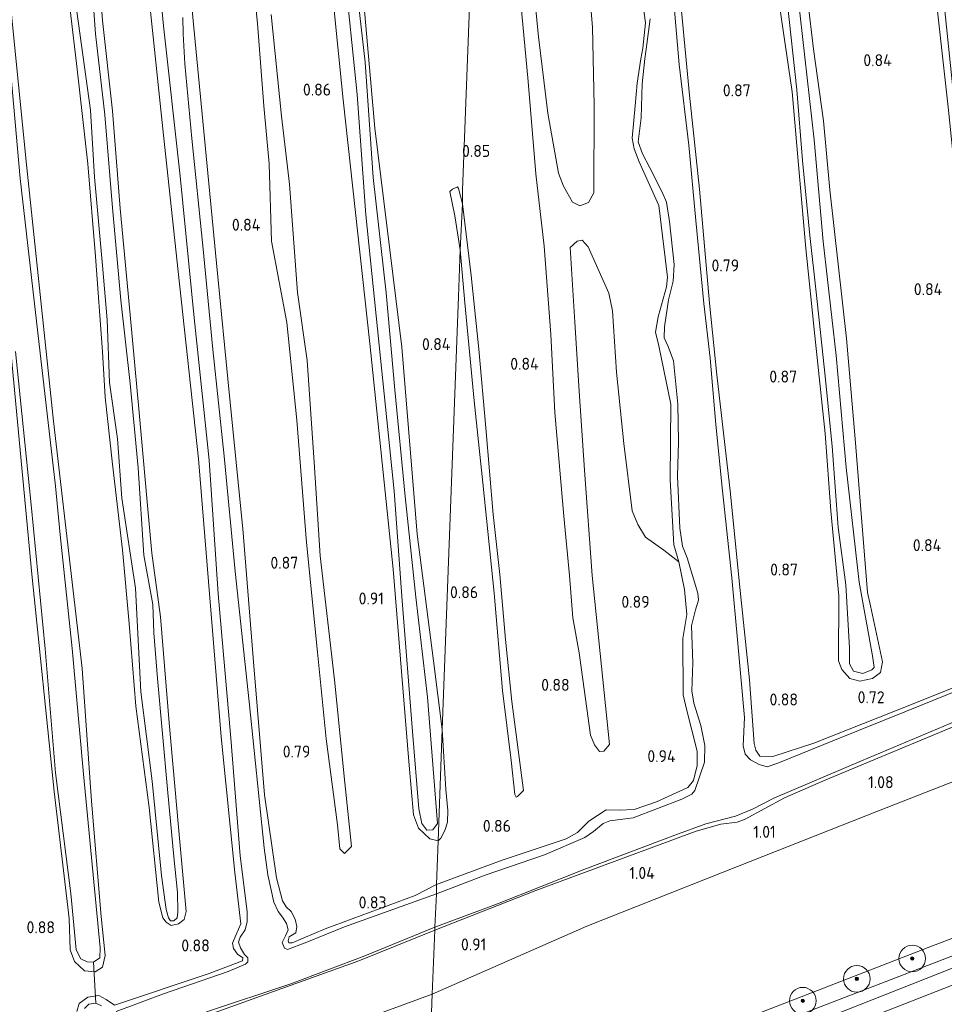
# Model space of a CAD drawing. Extents: x 130905 to 137824, y 412333 to 417928.
# Tile 72 of 256: x 132348 to 132487, y 413490 to 413638. Entities that reach past the tile are written whole.
import ezdxf
from ezdxf.enums import TextEntityAlignment as Align

# ---------------------------------------------------------------- set-up
doc = ezdxf.new("R2010")
doc.units = 0
for name, color, linetype, lineweight in [('B-ME-GR-BOOM-S', 90, 'Continuous', 25), ('B-ME-GR-GRAS-GV', 60, 'Continuous', 13), ('B-ME-GR-MOERAS-GV', 120, 'Continuous', 13), ('B-ME-GW-OPHOGING_KRUIN-G', 90, 'Continuous', 18), ('B-ME-GW-TALUD_KRUIN-G', 90, 'Continuous', 18), ('B-ME-GW-TALUD_TEEN-G', 90, 'Continuous', 18), ('B-ME-KW-KUNSTWERK_DUIKER-G', 170, 'Continuous', 18), ('B-ME-OG-WATER_SLOOT-G', 120, 'Continuous', 18), ('B-ME-OG-WATER_SLOOT-GV', 120, 'Continuous', 18), ('B-ME-VH-VERHARDING_ASFALT-GV', 252, 'Continuous', 18), ('X-XX-AL-HOOGTELABEL-S', 7, 'Continuous', 25)]:
    doc.layers.add(name, color=color, linetype=linetype, lineweight=lineweight)
doc.styles.add('NLCS-ISO-ANNOTATIVE-T18', font='NLCS-ISO.ttf', dxfattribs={"height": 1.8})

# ---------------------------------------------------------------- blocks, each defined once
blk = doc.blocks.new('SAL-HOOGTELABEL-SO')
at = {"color": 0, "linetype": 'ByBlock', "lineweight": -2, "style": 'NLCS-ISO-ANNOTATIVE-T18'}
blk.add_attdef('HOOGTE', text='', height=1.8, dxfattribs=at).set_placement((2.79, 0), align=Align.RIGHT)
blk = doc.blocks.new('SGR-BOOM_01-SO')
at = {"linetype": 'ByBlock', "lineweight": 18}
h = blk.add_hatch(color=0, dxfattribs=at)
h.dxf.hatch_style = 1
edge = h.paths.add_edge_path()
edge.add_arc((0, 0), 0.25, 0, 360)
at = {"color": 0, "linetype": 'ByBlock', "lineweight": 18}
for radius in [2, 0.25]:
    blk.add_circle((0, 0), radius, dxfattribs=at)

msp = doc.modelspace()

# ---------------------------------------------------------------- linework, layer by layer
at = {"layer": 'B-ME-GR-GRAS-GV'}
for points in [[(132487.552, 413624.222, 0.755), (132483.901, 413657.155, 0.743), (132481.057, 413687.011, 0.746), (132477.569, 413715.758, 0.77), (132477.189, 413720.492, 0.694), (132475.951, 413733.902, 0.806), (132475.033, 413738.276, 0.806), (132474.455, 413739.831, 0.809), (132475.295, 413740.188, 0.563), (132476.356, 413738.127, 0.563), (132477.37, 413730.511, 0.563), (132479.183, 413712.926, 0.563), (132482.315, 413683.807, 0.563), (132485.798, 413650.829, 0.563), (132489.744, 413612.559, 0.563)], [(132418.514, 413715.981, 0.827), (132414.598, 413612.225, 0.786), (132414.557, 413610.15, 0.681), (132413.962, 413612.46, 0.681), (132413.83, 413612.735, 0.681), (132413.062, 413612.397, 0.681), (132412.679, 413612.017, 0.681), (132413.408, 413608.361, 0.681), (132414.225, 413603.281, 0.718), (132413.996, 413596.271, 0.803), (132411.542, 413531.235, 0.774), (132410.249, 413541.515, 0.803), (132407.771, 413560.579, 0.823), (132405.473, 413588.655, 0.811), (132401.395, 413621.536, 0.84), (132398.135, 413659.142, 0.811)], [(132423.32, 413640.297, 0.881), (132424.446, 413628.542, 0.781), (132425.6, 413614.657, 0.781), (132426.857, 413603.81, 0.768), (132427.84, 413590.521, 0.768), (132428.455, 413578.832, 0.768), (132429.817, 413563.271, 0.768), (132430.665, 413554.344, 0.831), (132431.151, 413548.007, 0.781), (132432.096, 413542.748, 0.743), (132433.812, 413530.345, 0.793), (132434.412, 413528.911, 0.793), (132435.133, 413527.93, 0.781), (132435.817, 413527.975, 0.731), (132436.666, 413528.972, 0.718), (132434.063, 413554.344, 0.793), (132432.887, 413570.163, 0.793), (132432.082, 413582.015, 0.781), (132431.466, 413592.407, 0.781), (132430.74, 413603.619, 0.781), (132431.816, 413604.556, 0.781), (132432.559, 413604.713, 0.781), (132433.439, 413603.695, 0.781), (132436.543, 413596.774, 0.781), (132437.109, 413594.112, 0.781), (132437.724, 413584.904, 0.806), (132438.8, 413574.197, 0.731), (132440.058, 413564.055, 0.793), (132440.897, 413562.003, 0.793), (132442.08, 413560.114, 0.756), (132444.81, 413558.174, 0.718), (132447.087, 413556.414, 0.831), (132447.91, 413552.267, 0.831), (132448.262, 413548.516, 0.831), (132447.682, 413544.884, 0.831), (132447.696, 413536.405, 0.831), (132448.214, 413534.256, 0.831), (132449.816, 413527.943, 0.831), (132449.822, 413525.803, 0.843), (132449.291, 413523.548, 0.906), (132448.429, 413522.517, 0.906), (132443.712, 413520.351, 0.906), (132440.338, 413519.228, 0.762), (132438.116, 413519.098, 0.762), (132436.137, 413519.169, 0.762), (132433.534, 413517.476, 0.762), (132431.874, 413515.754, 0.762), (132430.127, 413514.807, 0.762), (132420.552, 413511.592, 0.762), (132410.662, 413507.917, 0.762), (132410.911, 413514.51, 0.766), (132411.325, 413514.89, 0.72), (132411.95, 413516.04, 0.744), (132412.319, 413517.278, 0.744), (132412.371, 413519.031, 0.732), (132412.088, 413522.208, 0.75), (132411.542, 413531.235, 0.774), (132413.996, 413596.271, 0.803), (132414.225, 413603.281, 0.718), (132414.931, 413595.301, 0.718), (132416.32, 413580.571, 0.718), (132417.629, 413568.254, 0.718), (132419.315, 413551.72, 0.731), (132420.58, 413537.071, 0.731), (132421.866, 413526.576, 0.731), (132422.443, 413521.467, 0.731), (132422.663, 413521.064, 0.731), (132422.824, 413521.141, 0.731), (132423.717, 413522.046, 0.731), (132422.007, 413535.44, 0.731), (132421.03, 413544.757, 0.731), (132420.196, 413554.481, 0.743), (132419.203, 413563.536, 0.731), (132418.089, 413576.509, 0.718), (132417.056, 413588.365, 0.718), (132415.906, 413599.403, 0.706), (132414.557, 413610.15, 0.681), (132414.598, 413612.225, 0.786), (132418.514, 413715.981, 0.827)], [(132393.073, 413661.646, 0.863), (132396.643, 413625.786, 0.872), (132400.66, 413589.191, 0.801), (132404.164, 413555.311, 0.864), (132406.507, 413526.398, 0.785), (132407.234, 413518.394, 0.676), (132407.956, 413516.418, 0.698), (132409.653, 413514.776, 0.811), (132410.911, 413514.51, 0.766), (132410.662, 413507.917, 0.762), (132407.453, 413506.29, 0.794), (132393.964, 413501.288, 0.782), (132389.012, 413499.173, 0.786), (132388.522, 413499.161, 0.782), (132388.405, 413499.504, 0.774), (132388.543, 413500.105, 0.774), (132389.556, 413500.665, 0.657), (132389.68, 413501.629, 0.699), (132389.464, 413502.738, 0.736), (132388.873, 413503.866, 0.711), (132388.08, 413504.589, 0.749), (132387.553, 413505.471, 0.799), (132386.671, 413508.939, 0.737), (132384.852, 413521.393, 0.761), (132383.22, 413541.382, 0.792), (132381.588, 413561.372, 0.823), (132379.619, 413581.325, 0.807), (132377.65, 413601.279, 0.79), (132373.923, 413639.74, 0.807)], [(132398.135, 413659.142, 0.811), (132401.395, 413621.536, 0.84), (132405.473, 413588.655, 0.811), (132407.771, 413560.579, 0.823), (132410.249, 413541.515, 0.803), (132411.542, 413531.235, 0.774), (132410.911, 413514.51, 0.766), (132409.653, 413514.776, 0.811), (132407.956, 413516.418, 0.698), (132407.234, 413518.394, 0.676), (132406.507, 413526.398, 0.785), (132404.164, 413555.311, 0.864), (132400.66, 413589.191, 0.801), (132396.643, 413625.786, 0.872), (132393.073, 413661.646, 0.863)], [(132367.698, 413657.972, 0.563), (132369.674, 413636.908, 0.563), (132372.189, 413614.349, 0.563), (132374.308, 413593.07, 0.563), (132376.53, 413571.671, 0.563), (132377.879, 413551.576, 0.563), (132379.774, 413529.921, 0.563), (132381.214, 413512.249, 0.563), (132382.254, 413503.882, 0.563), (132382.267, 413502.367, 0.563), (132381.922, 413501.134, 0.563), (132381.204, 413500.033, 0.563), (132380.948, 413499.265, 0.563), (132381.261, 413498.427, 0.563), (132381.866, 413497.446, 0.563), (132382.344, 413496.912, 0.563), (132382.332, 413496.343, 0.563), (132382.005, 413495.963, 0.563), (132379.375, 413494.858, 0.563), (132369.672, 413491.501, 0.563), (132362.591, 413488.851, 0.563)], [(132354.639, 413648.252, 0.801), (132356.706, 413630.392, 0.789), (132358.316, 413616.172, 0.801), (132359.454, 413602.236, 0.776), (132360.528, 413587.96, 0.826), (132360.918, 413581.132, 0.726), (132362.024, 413571.068, 0.801), (132363.549, 413558.216, 0.839), (132364.52, 413547.13, 0.901), (132365.508, 413534.7, 0.776), (132367.53, 413519.492, 0.739), (132368.981, 413505.311, 0.726), (132369.591, 413502.952, 0.714), (132370.089, 413502.259, 0.726), (132370.852, 413501.776, 0.726), (132371.94, 413502.037, 0.726), (132372.795, 413502.668, 0.726), (132373.084, 413503.903, 0.739), (132371.941, 413516.541, 0.814), (132370.521, 413532.202, 0.814), (132369.221, 413548.145, 0.826), (132367.91, 413557.691, 0.801), (132367.209, 413565.413, 0.826), (132366.026, 413578.849, 0.801), (132364.698, 413593.484, 0.826), (132363.16, 413609.455, 0.789), (132362.027, 413624.153, 0.814), (132360.539, 413637.699, 0.776), (132359.267, 413653.88, 0.776)], [(132359.267, 413653.88, 0.776), (132360.539, 413637.699, 0.776), (132362.027, 413624.153, 0.814), (132363.16, 413609.455, 0.789), (132364.698, 413593.484, 0.826), (132366.026, 413578.849, 0.801), (132367.209, 413565.413, 0.826), (132367.91, 413557.691, 0.801), (132369.221, 413548.145, 0.826), (132370.521, 413532.202, 0.814), (132371.941, 413516.541, 0.814), (132373.084, 413503.903, 0.739), (132372.795, 413502.668, 0.726), (132371.94, 413502.037, 0.726), (132370.852, 413501.776, 0.726), (132370.089, 413502.259, 0.726), (132369.591, 413502.952, 0.714), (132368.981, 413505.311, 0.726), (132367.53, 413519.492, 0.739), (132365.508, 413534.7, 0.776), (132364.52, 413547.13, 0.901), (132363.549, 413558.216, 0.839), (132362.024, 413571.068, 0.801), (132360.918, 413581.132, 0.726), (132360.528, 413587.96, 0.826), (132359.454, 413602.236, 0.776), (132358.316, 413616.172, 0.801), (132356.706, 413630.392, 0.789), (132354.639, 413648.252, 0.801)], [(132356.674, 413639.08, 0.563), (132358.715, 413624.248, 0.563), (132359.309, 413614.194, 0.563), (132360.529, 413600.917, 0.563), (132361.233, 413592.773, 0.563), (132361.567, 413583.328, 0.563), (132362.776, 413574.89, 0.563), (132363.418, 413565.985, 0.563), (132365.497, 413552.438, 0.563), (132366.259, 413536.86, 0.563), (132367.978, 413523.48, 0.563), (132369.383, 413509.277, 0.563), (132370.072, 413504.196, 0.563), (132370.454, 413502.913, 0.563), (132370.741, 413502.485, 0.563), (132371.219, 413502.487, 0.563), (132371.718, 413502.92, 0.563), (132371.84, 413503.851, 0.563), (132371.776, 413506.721, 0.563), (132371.241, 413512.072, 0.563), (132370.308, 413522.247, 0.563), (132368.806, 413538.855, 0.563), (132368.224, 413545.732, 0.563), (132368.087, 413550.004, 0.563), (132366.753, 413557.398, 0.563), (132365.859, 413570.521, 0.563), (132364.672, 413583.194, 0.563), (132363.253, 413595.702, 0.563), (132362.023, 413609.594, 0.563), (132360.863, 413623.519, 0.563), (132359.493, 413635.684, 0.563), (132358.343, 413651.727, 0.563)], [(132382.462, 413650.636, 0.846), (132383.785, 413637.232, 0.795), (132384.748, 413624.872, 0.77), (132385.527, 413616.176, 0.77), (132385.901, 413604.543, 0.77), (132388.2, 413592.369, 0.821), (132389.724, 413577.671, 0.821), (132391.151, 413559.314, 0.795), (132392.796, 413542.832, 0.77), (132394.098, 413529.835, 0.77), (132395.794, 413516.887, 0.77), (132396.177, 413513.318, 0.77), (132396.879, 413512.576, 0.77), (132397.922, 413513.664, 0.77), (132396.907, 413523.22, 0.745), (132395.341, 413538.662, 0.77), (132393.218, 413557.312, 0.745), (132392.3, 413571.396, 0.846), (132391.278, 413586.646, 0.77), (132389.812, 413596.855, 0.77), (132388.626, 413613.104, 0.745), (132387.385, 413623.351, 0.795), (132385.872, 413638.61, 0.77)], [(132433.449, 413644.537, 0.831), (132434.123, 413636.683, 0.806), (132434.361, 413624.955, 0.806), (132434.323, 413611.799, 0.756), (132433.477, 413610.38, 0.756), (132432.204, 413609.858, 0.756), (132431.099, 413610.402, 0.756), (132429.755, 413612.805, 0.756), (132429.006, 413614.788, 0.756), (132427.386, 413623.798, 0.781), (132426.004, 413635.262, 0.831), (132424.692, 413648.591, 0.831)], [(132465.587, 413647.879, 0.755), (132467.287, 413633.381, 0.755), (132468.796, 413622.655, 0.755), (132469.72, 413612.269, 0.755), (132472.243, 413589.96, 0.743), (132473.569, 413574.889, 0.743), (132475.385, 413551.819, 0.743), (132475.822, 413549.783, 0.688), (132477.636, 413541.373, 0.776), (132477.333, 413539.762, 0.788), (132476.155, 413538.862, 0.826), (132474.248, 413538.488, 0.851), (132472.753, 413538.902, 0.851), (132471.537, 413540.211, 0.851), (132471.026, 413541.518, 0.826), (132471.104, 413551.282, 0.801), (132469.884, 413564.063, 0.813), (132469.028, 413575.666, 0.776), (132467.513, 413590.364, 0.738), (132466.15, 413603.444, 0.763), (132465.259, 413613.704, 0.763), (132464.071, 413627.008, 0.763), (132462.171, 413639.973, 0.813)], [(132396.83, 413645.662, 0.563), (132398.753, 413626.609, 0.563), (132400.089, 413608.533, 0.563), (132402.253, 413586.994, 0.563), (132404.302, 413567.007, 0.563), (132405.529, 413550.567, 0.563), (132407.055, 413530.939, 0.563), (132408.038, 413519.314, 0.563), (132408.475, 413517.085, 0.563), (132409.227, 413516.122, 0.563), (132410.129, 413516.175, 0.563), (132410.849, 413517.115, 0.563), (132409.349, 413536.053, 0.563), (132407.597, 413551.101, 0.563), (132405.962, 413566.223, 0.563), (132404.432, 413582.253, 0.563), (132403.129, 413596.827, 0.563), (132401.185, 413614.101, 0.563), (132399.967, 413631.466, 0.563), (132398.215, 413646.82, 0.563)], [(132442.748, 413637.946, 0.563), (132442.144, 413633.394, 0.563), (132441.969, 413631.929, 0.563), (132441.581, 413628.191, 0.563), (132441.43, 413623.072, 0.563), (132440.953, 413619.462, 0.563), (132441.626, 413617.697, 0.563), (132442.647, 413615.674, 0.563), (132444.547, 413611.929, 0.563), (132445.202, 413610.437, 0.563), (132445.684, 413607.537, 0.563), (132446.36, 413601.037, 0.563), (132446.212, 413598.57, 0.563), (132445.534, 413595.737, 0.563), (132444.924, 413591.697, 0.563), (132444.86, 413590.059, 0.563), (132445.461, 413588.739, 0.563), (132446.253, 413586.608, 0.563), (132446.894, 413580.063, 0.563), (132447.04, 413574.437, 0.563), (132446.854, 413569.274, 0.563), (132447.233, 413561.448, 0.563), (132447.626, 413558.731, 0.563), (132448.334, 413557.011, 0.563), (132449.92, 413551.678, 0.563), (132450.038, 413550.663, 0.563), (132449.566, 413549.169, 0.563), (132448.987, 413546.778, 0.563), (132449.181, 413541.232, 0.563), (132449.023, 413537.012, 0.563), (132449.318, 413535.152, 0.563), (132450.383, 413531.797, 0.563), (132450.954, 413528.827, 0.563), (132450.908, 413526.324, 0.563), (132449.486, 413522.037, 0.563), (132449.032, 413521.51, 0.563), (132447.504, 413520.753, 0.563), (132440.225, 413517.929, 0.563), (132436.723, 413517.527, 0.563), (132435.703, 413517.125, 0.563), (132434.257, 413515.899, 0.563), (132432.943, 413514.99, 0.563), (132426.874, 413512.405, 0.563), (132418.009, 413509.36, 0.563), (132410.661, 413506.559, 0.563), (132410.662, 413507.917, 0.762), (132420.552, 413511.592, 0.762), (132430.127, 413514.807, 0.762), (132431.874, 413515.754, 0.762), (132433.534, 413517.476, 0.762), (132436.137, 413519.169, 0.762), (132438.116, 413519.098, 0.762), (132440.338, 413519.228, 0.762), (132443.712, 413520.351, 0.906), (132448.429, 413522.517, 0.906), (132449.291, 413523.548, 0.906), (132449.822, 413525.803, 0.843), (132449.816, 413527.943, 0.831), (132448.214, 413534.256, 0.831), (132447.696, 413536.405, 0.831), (132447.682, 413544.884, 0.831), (132448.262, 413548.516, 0.831), (132447.91, 413552.267, 0.831), (132447.087, 413556.414, 0.831), (132446.337, 413558.931, 0.831), (132445.767, 413568.696, 0.831), (132445.852, 413580.099, 0.831), (132444.079, 413588.838, 0.831), (132443.548, 413590.897, 0.831), (132443.944, 413593.2, 0.843), (132445.222, 413597.729, 0.731), (132445.363, 413599.149, 0.731), (132444.082, 413609.928, 0.756), (132441.13, 413616.471, 0.818), (132440.359, 413618.442, 0.818), (132440.047, 413620.042, 0.856), (132440.501, 413624.882, 0.806), (132440.814, 413628.302, 0.793), (132441.383, 413631.956, 0.781), (132441.646, 413633.551, 0.801), (132442.051, 413637.35, 0.781), (132440.911, 413645.828, 0.781)], [(132446.902, 413644.949, 0.814), (132448.689, 413626.489, 0.764), (132450.17, 413612.394, 0.714), (132451.686, 413595.271, 0.752), (132452.772, 413584.484, 0.777), (132454.82, 413566.6, 0.789), (132456.152, 413553.054, 0.789), (132457.661, 413538.662, 0.789), (132458.373, 413529.134, 0.952), (132458.638, 413528.105, 0.964), (132459.236, 413527.206, 1.039), (132461.199, 413527.159, 1.039), (132467.331, 413529.173, 0.852), (132482.264, 413535.082, 0.952), (132505.612, 413544.459, 0.984)], [(132493.387, 413538.873, 0.563), (132481.265, 413533.964, 0.563), (132470.429, 413529.612, 0.563), (132461.909, 413526.139, 0.563), (132460.328, 413525.611, 0.563), (132459.141, 413525.945, 0.563), (132457.823, 413526.641, 0.563), (132457.019, 413527.498, 0.563), (132456.747, 413528.778, 0.563), (132456.907, 413533.02, 0.563), (132455.871, 413544.705, 0.563), (132455.041, 413554.008, 0.563), (132453.622, 413567.089, 0.563), (132452.599, 413577.032, 0.563), (132451.747, 413586.973, 0.563), (132450.807, 413595.208, 0.563), (132449.603, 413607.659, 0.563), (132448.549, 413618.969, 0.563), (132447.123, 413631.116, 0.563), (132446.202, 413641.616, 0.563)], [(132463.316, 413640.602, 0.563), (132464.766, 413627.282, 0.563), (132465.651, 413616.681, 0.563), (132466.751, 413605.392, 0.563), (132467.746, 413596.451, 0.563), (132468.987, 413584.75, 0.563), (132470.115, 413573.758, 0.563), (132470.994, 413561.575, 0.563), (132472.166, 413552.971, 0.563), (132472.696, 413543.469, 0.563), (132472.709, 413541.079, 0.563), (132473.281, 413539.998, 0.563), (132474.708, 413539.608, 0.563), (132476.05, 413540.163, 0.563), (132476.375, 413540.544, 0.563), (132476.168, 413542.278, 0.563), (132474.147, 413553.354, 0.563), (132472.205, 413570.562, 0.563), (132470.697, 413587.399, 0.563), (132468.755, 413604.536, 0.563), (132467.382, 413619.768, 0.563), (132464.93, 413641.537, 0.563)], [(132367.54, 413640.986, 0.827), (132369.708, 413620.495, 0.796), (132371.875, 413600.003, 0.765), (132374.931, 413571.85, 0.799), (132376.642, 413550.973, 0.813), (132378.353, 413530.095, 0.827), (132380.406, 413509.755, 0.819), (132381.275, 413502.026, 0.733), (132380.592, 413500.436, 0.758), (132380.04, 413499.104, 0.758), (132380.206, 413498.338, 0.733), (132380.803, 413497.494, 0.783), (132381.599, 413496.942, 0.858), (132381.547, 413496.456, 0.827), (132376.545, 413494.569, 0.911), (132362.315, 413489.815, 0.799), (132361.057, 413490.652, 0.657), (132359.965, 413491.288, 0.615), (132358.3, 413491.019, 0.587), (132357.039, 413490.055, 0.744), (132356.647, 413488.866, 0.824)], [(132356.647, 413488.866, 0.824), (132357.039, 413490.055, 0.744), (132358.3, 413491.019, 0.587), (132359.965, 413491.288, 0.615), (132361.057, 413490.652, 0.657), (132362.315, 413489.815, 0.799), (132376.545, 413494.569, 0.911), (132381.547, 413496.456, 0.827), (132381.599, 413496.942, 0.858), (132380.803, 413497.494, 0.783), (132380.206, 413498.338, 0.733), (132380.04, 413499.104, 0.758), (132380.592, 413500.436, 0.758), (132381.275, 413502.026, 0.733), (132380.406, 413509.755, 0.819), (132378.353, 413530.095, 0.827), (132376.642, 413550.973, 0.813), (132374.931, 413571.85, 0.799), (132371.875, 413600.003, 0.765), (132369.708, 413620.495, 0.796), (132367.54, 413640.986, 0.827)], [(132373.923, 413639.74, 0.807), (132377.65, 413601.279, 0.79), (132379.619, 413581.325, 0.807), (132381.588, 413561.372, 0.823), (132383.22, 413541.382, 0.792), (132384.852, 413521.393, 0.761), (132386.671, 413508.939, 0.737), (132387.553, 413505.471, 0.799), (132388.08, 413504.589, 0.749), (132388.873, 413503.866, 0.711), (132389.464, 413502.738, 0.736), (132389.68, 413501.629, 0.699), (132389.556, 413500.665, 0.657), (132388.543, 413500.105, 0.774), (132388.405, 413499.504, 0.774), (132388.522, 413499.161, 0.782), (132389.012, 413499.173, 0.786), (132393.964, 413501.288, 0.782), (132407.453, 413506.29, 0.794), (132410.662, 413507.917, 0.762), (132410.661, 413506.559, 0.563), (132396.867, 413501.567, 0.563), (132390.954, 413499.188, 0.563), (132388.303, 413498.186, 0.563), (132387.828, 413498.355, 0.563), (132387.482, 413499.205, 0.563), (132387.993, 413500.208, 0.563), (132388.389, 413501.155, 0.563), (132388.17, 413502.094, 0.563), (132387.563, 413503.017, 0.563), (132386.921, 413503.896, 0.563), (132386.268, 413505.276, 0.563), (132385.343, 413509.392, 0.563), (132384.784, 413513.466, 0.563), (132382.54, 413535.373, 0.563), (132380.468, 413554.955, 0.563), (132378.777, 413572.264, 0.563), (132377.101, 413588.299, 0.563), (132375.574, 413603.861, 0.563), (132373.922, 413619.962, 0.563), (132372.906, 413631.189, 0.563), (132372.629, 413635.722, 0.563), (132372.563, 413638.139, 0.563)], [(132347.456, 413587.97, 0.563), (132349.828, 413564.945, 0.563), (132351.892, 413543.346, 0.563), (132353.442, 413524.732, 0.563), (132355.783, 413506.577, 0.563), (132356.571, 413498.127, 0.563), (132357.246, 413496.765, 0.563), (132358.242, 413496.313, 0.563), (132359.164, 413496.254, 0.563), (132360.134, 413496.921, 0.563), (132360.193, 413498.411, 0.563), (132357.675, 413524.494, 0.563), (132355.983, 413543.41, 0.563), (132354.189, 413560.475, 0.563), (132353.478, 413567.742, 0.563), (132350.807, 413590.802, 0.563), (132348.139, 413613.959, 0.563), (132346.083, 413637.642, 0.563)], [(132346.802, 413587.56, 0.823), (132349.889, 413554.566, 0.815), (132353.261, 413521.925, 0.684), (132355.535, 413502.85, 0.687), (132355.664, 413498.113, 0.717), (132356.298, 413496.379, 0.705), (132357.797, 413494.969, 0.743), (132359.415, 413494.846, 0.656), (132360.517, 413495.54, 0.655), (132360.916, 413497.277, 0.626), (132360.315, 413503.155, 0.658), (132358.883, 413520.433, 0.658), (132357.456, 413540.379, 0.74), (132353.147, 413577.543, 0.695), (132349.149, 413615.564, 0.787), (132347.167, 413635.549, 0.79)], [(132347.167, 413635.549, 0.79), (132349.149, 413615.564, 0.787), (132353.147, 413577.543, 0.695), (132357.456, 413540.379, 0.74), (132358.883, 413520.433, 0.658), (132360.315, 413503.155, 0.658), (132360.916, 413497.277, 0.626), (132360.517, 413495.54, 0.655), (132359.415, 413494.846, 0.656), (132357.797, 413494.969, 0.743), (132356.298, 413496.379, 0.705), (132355.664, 413498.113, 0.717), (132355.535, 413502.85, 0.687), (132353.261, 413521.925, 0.684), (132349.889, 413554.566, 0.815), (132346.802, 413587.56, 0.823)], [(132441.599, 413481.851, 5.785), (132464.519, 413490.734, 5.765), (132484.491, 413498.495, 5.877), (132509.317, 413507.935, 5.92), (132516.567, 413510.999, 5.945), (132521.235, 413512.916, 5.82), (132526.223, 413515.927, 5.767), (132529.597, 413516.962, 5.629), (132543.537, 413523.121, 5.749), (132565.121, 413532.555, 5.749), (132583.227, 413540.15, 5.926), (132600.588, 413547.153, 5.92), (132619.204, 413555.59, 5.914), (132639.334, 413564.928, 5.869), (132655.569, 413572.304, 5.875), (132671.551, 413579.665, 5.917), (132689.605, 413588.109, 5.923), (132706.136, 413596.058, 5.914), (132717.994, 413601.844, 5.833)], [(132725.661, 413602.392, 6.209), (132701.179, 413590.243, 6.209), (132677.782, 413579.155, 6.209), (132653.877, 413568.061, 6.209), (132629.043, 413556.813, 6.209), (132604.922, 413546.074, 6.209), (132585.247, 413537.899, 6.209), (132576.357, 413534.221, 6.209), (132569.235, 413530.991, 6.059), (132555.208, 413524.949, 5.984), (132545.94, 413520.887, 5.959), (132539.556, 413517.424, 5.897), (132535.465, 413514.61, 5.897), (132532.012, 413511.998, 5.897), (132527.567, 413507.454, 5.922), (132526.915, 413506.991, 5.897), (132526.235, 413506.863, 5.884), (132523.41, 413506.661, 5.922), (132521.364, 413507.412, 5.997), (132519.056, 413508.005, 5.972), (132516.685, 413507.687, 5.972), (132505.885, 413504.33, 5.972), (132491.391, 413498.471, 5.972), (132462.075, 413487.181, 5.972)], [(132494.639, 413534.271, 0.833), (132469.164, 413523.668, 0.908), (132462.929, 413520.932, 0.794), (132457.042, 413517.728, 0.794), (132455.839, 413517.295, 0.794), (132453.364, 413516.988, 0.794), (132449.668, 413515.93, 0.794), (132425.613, 413507.02, 0.731), (132410.404, 413501.078, 0.79), (132410.415, 413501.51, 0.563), (132419.836, 413505.046, 0.563), (132432.975, 413510.243, 0.563), (132446.489, 413515.365, 0.563), (132451.107, 413517.033, 0.563), (132455.556, 413518.225, 0.563), (132458.136, 413519.259, 0.563), (132461.331, 413520.896, 0.563), (132474.489, 413526.525, 0.563), (132489.688, 413532.902, 0.563)], [(132473.204, 413486.949, 5.812), (132491.945, 413494.32, 5.917), (132506.458, 413500.033, 5.875), (132512.273, 413501.649, 5.902), (132513.85, 413502.053, 5.905), (132515.6, 413501.815, 5.869), (132516.454, 413501.352, 5.854), (132516.933, 413500.486, 5.854), (132517.315, 413498.107, 5.833), (132517.19, 413496.464, 5.791), (132510.276, 413487.386, 5.725)], [(132376.151, 413488.828, 0.563), (132388.82, 413492.998, 0.563), (132399.907, 413497.237, 0.563), (132410.415, 413501.51, 0.563), (132410.404, 413501.078, 0.79), (132399.001, 413496.479, 0.79), (132376.568, 413488.411, 0.823)], [(132376.568, 413488.411, 0.823), (132399.001, 413496.479, 0.79), (132410.404, 413501.078, 0.79), (132410.041, 413491.47, 1.334), (132398.702, 413487.327, 1.367)], [(132398.702, 413487.327, 1.367), (132410.041, 413491.47, 1.334), (132409.213, 413469.513, 5.833)], [(132360.368, 413489.741, 0.563), (132359.544, 413490.112, 0.563), (132358.494, 413489.952, 0.563), (132357.808, 413489.317, 0.563)]]:
    msp.add_polyline3d(points, dxfattribs=at)
for points in [[(132433.276, 413501.659, 1.09), (132410.041, 413491.47, 1.334), (132410.404, 413501.078, 0.79), (132425.613, 413507.02, 0.731), (132449.668, 413515.93, 0.794), (132453.364, 413516.988, 0.794), (132455.839, 413517.295, 0.794), (132457.042, 413517.728, 0.794), (132462.929, 413520.932, 0.794), (132469.164, 413523.668, 0.908), (132494.639, 413534.271, 0.833), (132508.074, 413539.591, 0.8), (132527.5, 413548.01, 0.867), (132528.834, 413543.419, 1.067), (132529.693, 413540.464, 1.195), (132516.678, 413534.507, 1.237), (132499.151, 413527.653, 1.189), (132477.027, 413519.02, 1.111), (132455.878, 413510.629, 1.123)], [(132441.599, 413481.851, 5.785), (132409.213, 413469.513, 5.833), (132410.041, 413491.47, 1.334), (132433.276, 413501.659, 1.09), (132455.878, 413510.629, 1.123), (132477.027, 413519.02, 1.111), (132499.151, 413527.653, 1.189), (132516.678, 413534.507, 1.237), (132529.693, 413540.464, 1.195), (132531.184, 413535.965, 2.206), (132531.337, 413533.225, 2.788), (132526.338, 413523.793, 4.084), (132524.795, 413521, 4.603), (132525.334, 413519.415, 4.981), (132525.728, 413517.462, 5.41), (132526.223, 413515.927, 5.767), (132520.553, 413514.575, 5.592), (132516.589, 413513.134, 5.655), (132512.056, 413510.821, 5.695), (132509.317, 413507.935, 5.92), (132484.491, 413498.495, 5.877), (132464.519, 413490.734, 5.765)], [(132411.325, 413514.89, 0.72), (132410.911, 413514.51, 0.766), (132411.542, 413531.235, 0.774), (132412.088, 413522.208, 0.75), (132412.371, 413519.031, 0.732), (132412.319, 413517.278, 0.744), (132411.95, 413516.04, 0.744)]]:
    msp.add_polyline3d(points, close=True, dxfattribs=at)
at = {"layer": 'B-ME-GR-MOERAS-GV'}
for points in [[(132483.901, 413657.155, 0.743), (132487.552, 413624.222, 0.755)], [(132385.872, 413638.61, 0.77), (132387.385, 413623.351, 0.795), (132388.626, 413613.104, 0.745), (132389.812, 413596.855, 0.77), (132391.278, 413586.646, 0.77), (132392.3, 413571.396, 0.846), (132393.218, 413557.312, 0.745), (132395.341, 413538.662, 0.77), (132396.907, 413523.22, 0.745), (132397.922, 413513.664, 0.77), (132396.879, 413512.576, 0.77), (132396.177, 413513.318, 0.77), (132395.794, 413516.887, 0.77), (132394.098, 413529.835, 0.77), (132392.796, 413542.832, 0.77), (132391.151, 413559.314, 0.795), (132389.724, 413577.671, 0.821), (132388.2, 413592.369, 0.821), (132385.901, 413604.543, 0.77), (132385.527, 413616.176, 0.77), (132384.748, 413624.872, 0.77), (132383.785, 413637.232, 0.795), (132382.462, 413650.636, 0.846)], [(132424.692, 413648.591, 0.831), (132426.004, 413635.262, 0.831), (132427.386, 413623.798, 0.781), (132429.006, 413614.788, 0.756), (132429.755, 413612.805, 0.756), (132431.099, 413610.402, 0.756), (132432.204, 413609.858, 0.756), (132433.477, 413610.38, 0.756), (132434.323, 413611.799, 0.756), (132434.361, 413624.955, 0.806), (132434.123, 413636.683, 0.806), (132433.449, 413644.537, 0.831)], [(132462.171, 413639.973, 0.813), (132464.071, 413627.008, 0.763), (132465.259, 413613.704, 0.763), (132466.15, 413603.444, 0.763), (132467.513, 413590.364, 0.738), (132469.028, 413575.666, 0.776), (132469.884, 413564.063, 0.813), (132471.104, 413551.282, 0.801), (132471.026, 413541.518, 0.826), (132471.537, 413540.211, 0.851), (132472.753, 413538.902, 0.851), (132474.248, 413538.488, 0.851), (132476.155, 413538.862, 0.826), (132477.333, 413539.762, 0.788), (132477.636, 413541.373, 0.776), (132475.822, 413549.783, 0.688), (132475.385, 413551.819, 0.743), (132473.569, 413574.889, 0.743), (132472.243, 413589.96, 0.743), (132469.72, 413612.269, 0.755), (132468.796, 413622.655, 0.755), (132467.287, 413633.381, 0.755), (132465.587, 413647.879, 0.755)], [(132440.911, 413645.828, 0.781), (132442.051, 413637.35, 0.781), (132441.646, 413633.551, 0.801), (132441.383, 413631.956, 0.781), (132440.814, 413628.302, 0.793), (132440.501, 413624.882, 0.806), (132440.047, 413620.042, 0.856), (132440.359, 413618.442, 0.818), (132441.13, 413616.471, 0.818), (132444.082, 413609.928, 0.756), (132445.363, 413599.149, 0.731), (132445.222, 413597.729, 0.731), (132443.944, 413593.2, 0.843), (132443.548, 413590.897, 0.831), (132444.079, 413588.838, 0.831), (132445.852, 413580.099, 0.831), (132445.767, 413568.696, 0.831), (132446.337, 413558.931, 0.831), (132447.087, 413556.414, 0.831), (132444.81, 413558.174, 0.718), (132442.08, 413560.114, 0.756), (132440.897, 413562.003, 0.793), (132440.058, 413564.055, 0.793), (132438.8, 413574.197, 0.731), (132437.724, 413584.904, 0.806), (132437.109, 413594.112, 0.781), (132436.543, 413596.774, 0.781), (132433.439, 413603.695, 0.781), (132432.559, 413604.713, 0.781), (132431.816, 413604.556, 0.781), (132430.74, 413603.619, 0.781), (132431.466, 413592.407, 0.781), (132432.082, 413582.015, 0.781), (132432.887, 413570.163, 0.793), (132434.063, 413554.344, 0.793), (132436.666, 413528.972, 0.718), (132435.817, 413527.975, 0.731), (132435.133, 413527.93, 0.781), (132434.412, 413528.911, 0.793), (132433.812, 413530.345, 0.793), (132432.096, 413542.748, 0.743), (132431.151, 413548.007, 0.781), (132430.665, 413554.344, 0.831), (132429.817, 413563.271, 0.768), (132428.455, 413578.832, 0.768), (132427.84, 413590.521, 0.768), (132426.857, 413603.81, 0.768), (132425.6, 413614.657, 0.781), (132424.446, 413628.542, 0.781), (132423.32, 413640.297, 0.881)], [(132505.612, 413544.459, 0.984), (132482.264, 413535.082, 0.952), (132467.331, 413529.173, 0.852), (132461.199, 413527.159, 1.039), (132459.236, 413527.206, 1.039), (132458.638, 413528.105, 0.964), (132458.373, 413529.134, 0.952), (132457.661, 413538.662, 0.789), (132456.152, 413553.054, 0.789), (132454.82, 413566.6, 0.789), (132452.772, 413584.484, 0.777), (132451.686, 413595.271, 0.752), (132450.17, 413612.394, 0.714), (132448.689, 413626.489, 0.764), (132446.902, 413644.949, 0.814)]]:
    msp.add_polyline3d(points, dxfattribs=at)
for points in [[(132414.557, 413610.15, 0.681), (132414.225, 413603.281, 0.718), (132413.408, 413608.361, 0.681), (132412.679, 413612.017, 0.681), (132413.062, 413612.397, 0.681), (132413.83, 413612.735, 0.681), (132413.962, 413612.46, 0.681)], [(132422.824, 413521.141, 0.731), (132422.663, 413521.064, 0.731), (132422.443, 413521.467, 0.731), (132421.866, 413526.576, 0.731), (132420.58, 413537.071, 0.731), (132419.315, 413551.72, 0.731), (132417.629, 413568.254, 0.718), (132416.32, 413580.571, 0.718), (132414.931, 413595.301, 0.718), (132414.225, 413603.281, 0.718), (132414.557, 413610.15, 0.681), (132415.906, 413599.403, 0.706), (132417.056, 413588.365, 0.718), (132418.089, 413576.509, 0.718), (132419.203, 413563.536, 0.731), (132420.196, 413554.481, 0.743), (132421.03, 413544.757, 0.731), (132422.007, 413535.44, 0.731), (132423.717, 413522.046, 0.731)]]:
    msp.add_polyline3d(points, close=True, dxfattribs=at)
at = {"layer": 'B-ME-GW-OPHOGING_KRUIN-G'}
msp.add_polyline3d([(132524.863, 413500.113, 5.95), (132516.045, 413504.913, 5.909), (132492.045, 413496.92, 5.903), (132468.214, 413487.505, 5.915), (132444.384, 413478.09, 5.927), (132421.356, 413469.452, 5.98), (132409.036, 413464.831, 6.008)], dxfattribs=at)
at = {"layer": 'B-ME-GW-TALUD_KRUIN-G'}
msp.add_polyline3d([(132509.317, 413507.935, 5.92), (132484.491, 413498.495, 5.877), (132464.519, 413490.734, 5.765), (132441.599, 413481.851, 5.785), (132409.213, 413469.513, 5.833)], dxfattribs=at)
at = {"layer": 'B-ME-GW-TALUD_TEEN-G'}
for points in [[(132529.693, 413540.464, 1.195), (132516.678, 413534.507, 1.237), (132499.151, 413527.653, 1.189), (132477.027, 413519.02, 1.111), (132455.878, 413510.629, 1.123), (132433.276, 413501.659, 1.09), (132410.041, 413491.47, 1.334)], [(132398.702, 413487.327, 1.367), (132410.041, 413491.47, 1.334)]]:
    msp.add_polyline3d(points, dxfattribs=at)
at = {"layer": 'B-ME-KW-KUNSTWERK_DUIKER-G'}
msp.add_polyline3d([(132359.164, 413496.254, 0.563), (132359.544, 413490.112, 0.563)], dxfattribs=at)
at = {"layer": 'B-ME-OG-WATER_SLOOT-G'}
for points in [[(132479.202, 413741.954, 0.92), (132479.163, 413739.334, 0.857), (132479.738, 413732.346, 0.812), (132482.384, 413708.529, 0.776), (132485.243, 413677.851, 0.761), (132488.117, 413646.844, 0.761), (132491.33, 413618.404, 0.764), (132495.439, 413580.697, 0.767), (132498.027, 413556.51, 0.731), (132497.746, 413551.594, 0.728), (132496.987, 413550.519, 0.728), (132496.035, 413550.118, 0.728), (132495.058, 413550.68, 0.731), (132494.695, 413552.026, 0.731), (132494.345, 413556.955, 0.731), (132491.199, 413588.551, 0.752), (132487.552, 413624.222, 0.755), (132483.901, 413657.155, 0.743), (132481.057, 413687.011, 0.746), (132477.569, 413715.758, 0.77), (132477.189, 413720.492, 0.694), (132475.951, 413733.902, 0.806), (132475.033, 413738.276, 0.806), (132474.455, 413739.831, 0.809)], [(132394.07, 413706.467, 0.847), (132395.256, 413692.426, 0.847), (132397.334, 413676.422, 0.782), (132397.539, 413675.56, 0.79), (132397.762, 413673.884, 0.79), (132397.731, 413671.887, 0.823), (132397.548, 413670.85, 0.823), (132398.135, 413659.142, 0.811), (132401.395, 413621.536, 0.84), (132405.473, 413588.655, 0.811), (132407.771, 413560.579, 0.823), (132410.249, 413541.515, 0.803), (132411.542, 413531.235, 0.774)], [(132410.911, 413514.51, 0.766), (132409.653, 413514.776, 0.811), (132407.956, 413516.418, 0.698), (132407.234, 413518.394, 0.676), (132406.507, 413526.398, 0.785), (132404.164, 413555.311, 0.864), (132400.66, 413589.191, 0.801), (132396.643, 413625.786, 0.872), (132393.073, 413661.646, 0.863), (132391.057, 413686.503, 0.843), (132389.437, 413704.674, 0.803)], [(132505.612, 413544.459, 0.984), (132482.264, 413535.082, 0.952), (132467.331, 413529.173, 0.852), (132461.199, 413527.159, 1.039), (132459.236, 413527.206, 1.039), (132458.638, 413528.105, 0.964), (132458.373, 413529.134, 0.952), (132457.661, 413538.662, 0.789), (132456.152, 413553.054, 0.789), (132454.82, 413566.6, 0.789), (132452.772, 413584.484, 0.777), (132451.686, 413595.271, 0.752), (132450.17, 413612.394, 0.714), (132448.689, 413626.489, 0.764), (132446.902, 413644.949, 0.814), (132445.648, 413658.983, 0.827), (132444.386, 413673.21, 0.752), (132443.551, 413684.061, 0.789), (132442.927, 413686.019, 0.789), (132442.333, 413687.145, 0.789), (132440.937, 413687.945, 0.802), (132439.762, 413690.289, 0.902), (132438.469, 413695.423, 0.827), (132436.96, 413703.493, 0.806)], [(132367.839, 413696.243, 0.77), (132370.047, 413672.836, 0.803), (132373.923, 413639.74, 0.807), (132377.65, 413601.279, 0.79), (132379.619, 413581.325, 0.807), (132381.588, 413561.372, 0.823), (132383.22, 413541.382, 0.792), (132384.852, 413521.393, 0.761), (132386.671, 413508.939, 0.737), (132387.553, 413505.471, 0.799)], [(132381.275, 413502.026, 0.733), (132380.406, 413509.755, 0.819), (132378.353, 413530.095, 0.827), (132376.642, 413550.973, 0.813), (132374.931, 413571.85, 0.799), (132371.875, 413600.003, 0.765), (132369.708, 413620.495, 0.796), (132367.54, 413640.986, 0.827), (132364.574, 413675.412, 0.815), (132362.445, 413694.203, 0.766)], [(132342.008, 413686.56, 0.831), (132342.014, 413684.704, 0.806), (132345.185, 413655.533, 0.794), (132347.167, 413635.549, 0.79), (132349.149, 413615.564, 0.787), (132353.147, 413577.543, 0.695), (132357.456, 413540.379, 0.74), (132358.883, 413520.433, 0.658), (132360.315, 413503.155, 0.658), (132360.916, 413497.277, 0.626), (132360.517, 413495.54, 0.655), (132359.415, 413494.846, 0.656), (132357.797, 413494.969, 0.743), (132356.298, 413496.379, 0.705), (132355.664, 413498.113, 0.717), (132355.535, 413502.85, 0.687), (132353.261, 413521.925, 0.684), (132349.889, 413554.566, 0.815), (132346.802, 413587.56, 0.823), (132343.892, 413616.065, 0.843), (132341.062, 413643.245, 0.827), (132338.375, 413672.535, 0.839), (132337.136, 413684.825, 0.892)], [(132354.639, 413648.252, 0.801), (132356.706, 413630.392, 0.789), (132358.316, 413616.172, 0.801), (132359.454, 413602.236, 0.776), (132360.528, 413587.96, 0.826), (132360.918, 413581.132, 0.726), (132362.024, 413571.068, 0.801), (132363.549, 413558.216, 0.839), (132364.52, 413547.13, 0.901), (132365.508, 413534.7, 0.776), (132367.53, 413519.492, 0.739), (132368.981, 413505.311, 0.726), (132369.591, 413502.952, 0.714), (132370.089, 413502.259, 0.726), (132370.852, 413501.776, 0.726), (132371.94, 413502.037, 0.726), (132372.795, 413502.668, 0.726), (132373.084, 413503.903, 0.739), (132371.941, 413516.541, 0.814), (132370.521, 413532.202, 0.814), (132369.221, 413548.145, 0.826), (132367.91, 413557.691, 0.801), (132367.209, 413565.413, 0.826), (132366.026, 413578.849, 0.801), (132364.698, 413593.484, 0.826), (132363.16, 413609.455, 0.789), (132362.027, 413624.153, 0.814), (132360.539, 413637.699, 0.776), (132359.267, 413653.88, 0.776)], [(132462.171, 413639.973, 0.813), (132464.071, 413627.008, 0.763), (132465.259, 413613.704, 0.763), (132466.15, 413603.444, 0.763), (132467.513, 413590.364, 0.738), (132469.028, 413575.666, 0.776), (132469.884, 413564.063, 0.813), (132471.104, 413551.282, 0.801), (132471.026, 413541.518, 0.826), (132471.537, 413540.211, 0.851), (132472.753, 413538.902, 0.851), (132474.248, 413538.488, 0.851), (132476.155, 413538.862, 0.826), (132477.333, 413539.762, 0.788), (132477.636, 413541.373, 0.776), (132475.822, 413549.783, 0.688), (132475.385, 413551.819, 0.743), (132473.569, 413574.889, 0.743), (132472.243, 413589.96, 0.743), (132469.72, 413612.269, 0.755), (132468.796, 413622.655, 0.755), (132467.287, 413633.381, 0.755), (132465.587, 413647.879, 0.755)], [(132440.911, 413645.828, 0.781), (132442.051, 413637.35, 0.781), (132441.646, 413633.551, 0.801), (132441.383, 413631.956, 0.781), (132440.814, 413628.302, 0.793), (132440.501, 413624.882, 0.806), (132440.047, 413620.042, 0.856), (132440.359, 413618.442, 0.818), (132441.13, 413616.471, 0.818), (132444.082, 413609.928, 0.756), (132445.363, 413599.149, 0.731), (132445.222, 413597.729, 0.731), (132443.944, 413593.2, 0.843), (132443.548, 413590.897, 0.831), (132444.079, 413588.838, 0.831), (132445.852, 413580.099, 0.831), (132445.767, 413568.696, 0.831), (132446.337, 413558.931, 0.831), (132447.087, 413556.414, 0.831), (132447.91, 413552.267, 0.831), (132448.262, 413548.516, 0.831), (132447.682, 413544.884, 0.831), (132447.696, 413536.405, 0.831), (132448.214, 413534.256, 0.831), (132449.816, 413527.943, 0.831), (132449.822, 413525.803, 0.843), (132449.291, 413523.548, 0.906), (132448.429, 413522.517, 0.906), (132443.712, 413520.351, 0.906), (132440.338, 413519.228, 0.762), (132438.116, 413519.098, 0.762), (132436.137, 413519.169, 0.762), (132433.534, 413517.476, 0.762), (132431.874, 413515.754, 0.762), (132430.127, 413514.807, 0.762), (132420.552, 413511.592, 0.762), (132410.662, 413507.917, 0.762)], [(132449.668, 413515.93, 0.794), (132453.364, 413516.988, 0.794), (132455.839, 413517.295, 0.794), (132457.042, 413517.728, 0.794), (132462.929, 413520.932, 0.794), (132469.164, 413523.668, 0.908), (132494.639, 413534.271, 0.833), (132508.074, 413539.591, 0.8)], [(132410.911, 413514.51, 0.766), (132411.325, 413514.89, 0.72), (132411.95, 413516.04, 0.744), (132412.319, 413517.278, 0.744), (132412.371, 413519.031, 0.732), (132412.088, 413522.208, 0.75), (132411.542, 413531.235, 0.774)], [(132410.404, 413501.078, 0.79), (132425.613, 413507.02, 0.731), (132449.668, 413515.93, 0.794)], [(132393.964, 413501.288, 0.782), (132407.453, 413506.29, 0.794), (132410.662, 413507.917, 0.762)], [(132393.964, 413501.288, 0.782), (132389.012, 413499.173, 0.786), (132388.522, 413499.161, 0.782), (132388.405, 413499.504, 0.774), (132388.543, 413500.105, 0.774), (132389.556, 413500.665, 0.657), (132389.68, 413501.629, 0.699), (132389.464, 413502.738, 0.736), (132388.873, 413503.866, 0.711), (132388.08, 413504.589, 0.749), (132387.553, 413505.471, 0.799)], [(132381.275, 413502.026, 0.733), (132380.592, 413500.436, 0.758), (132380.04, 413499.104, 0.758), (132380.206, 413498.338, 0.733), (132380.803, 413497.494, 0.783), (132381.599, 413496.942, 0.858), (132381.547, 413496.456, 0.827), (132376.545, 413494.569, 0.911)], [(132243.611, 413448.296, 0.855), (132244.537, 413445.693, 0.883), (132244.98, 413444.774, 0.965), (132245.985, 413444.366, 0.969), (132247.777, 413444.273, 0.957), (132249.155, 413444.633, 0.941), (132260.641, 413448.648, 0.928), (132279.533, 413454.838, 0.932), (132298.419, 413460.967, 0.932), (132318.48, 413467.765, 0.977), (132337.255, 413474.401, 0.981), (132358.845, 413481.823, 0.835), (132376.568, 413488.411, 0.823), (132399.001, 413496.479, 0.79), (132410.404, 413501.078, 0.79)], [(132356.647, 413488.866, 0.824), (132357.039, 413490.055, 0.744), (132358.3, 413491.019, 0.587), (132359.965, 413491.288, 0.615), (132361.057, 413490.652, 0.657), (132362.315, 413489.815, 0.799), (132376.545, 413494.569, 0.911)]]:
    msp.add_polyline3d(points, dxfattribs=at)
at = {"layer": 'B-ME-OG-WATER_SLOOT-GV'}
for points in [[(132362.591, 413488.851, 0.563), (132369.672, 413491.501, 0.563), (132379.375, 413494.858, 0.563), (132382.005, 413495.963, 0.563), (132382.332, 413496.343, 0.563), (132382.344, 413496.912, 0.563), (132381.866, 413497.446, 0.563), (132381.261, 413498.427, 0.563), (132380.948, 413499.265, 0.563), (132381.204, 413500.033, 0.563), (132381.922, 413501.134, 0.563), (132382.267, 413502.367, 0.563), (132382.254, 413503.882, 0.563), (132381.214, 413512.249, 0.563), (132379.774, 413529.921, 0.563), (132377.879, 413551.576, 0.563), (132376.53, 413571.671, 0.563), (132374.308, 413593.07, 0.563), (132372.189, 413614.349, 0.563), (132369.674, 413636.908, 0.563), (132367.698, 413657.972, 0.563)], [(132358.343, 413651.727, 0.563), (132359.493, 413635.684, 0.563), (132360.863, 413623.519, 0.563), (132362.023, 413609.594, 0.563), (132363.253, 413595.702, 0.563), (132364.672, 413583.194, 0.563), (132365.859, 413570.521, 0.563), (132366.753, 413557.398, 0.563), (132368.087, 413550.004, 0.563), (132368.224, 413545.732, 0.563), (132368.806, 413538.855, 0.563), (132370.308, 413522.247, 0.563), (132371.241, 413512.072, 0.563), (132371.776, 413506.721, 0.563), (132371.84, 413503.851, 0.563), (132371.718, 413502.92, 0.563), (132371.219, 413502.487, 0.563), (132370.741, 413502.485, 0.563), (132370.454, 413502.913, 0.563), (132370.072, 413504.196, 0.563), (132369.383, 413509.277, 0.563), (132367.978, 413523.48, 0.563), (132366.259, 413536.86, 0.563), (132365.497, 413552.438, 0.563), (132363.418, 413565.985, 0.563), (132362.776, 413574.89, 0.563), (132361.567, 413583.328, 0.563), (132361.233, 413592.773, 0.563), (132360.529, 413600.917, 0.563), (132359.309, 413614.194, 0.563), (132358.715, 413624.248, 0.563), (132356.674, 413639.08, 0.563)], [(132398.215, 413646.82, 0.563), (132399.967, 413631.466, 0.563), (132401.185, 413614.101, 0.563), (132403.129, 413596.827, 0.563), (132404.432, 413582.253, 0.563), (132405.962, 413566.223, 0.563), (132407.597, 413551.101, 0.563), (132409.349, 413536.053, 0.563), (132410.849, 413517.115, 0.563), (132410.129, 413516.175, 0.563), (132409.227, 413516.122, 0.563), (132408.475, 413517.085, 0.563), (132408.038, 413519.314, 0.563), (132407.055, 413530.939, 0.563), (132405.529, 413550.567, 0.563), (132404.302, 413567.007, 0.563), (132402.253, 413586.994, 0.563), (132400.089, 413608.533, 0.563), (132398.753, 413626.609, 0.563), (132396.83, 413645.662, 0.563)], [(132446.202, 413641.616, 0.563), (132447.123, 413631.116, 0.563), (132448.549, 413618.969, 0.563), (132449.603, 413607.659, 0.563), (132450.807, 413595.208, 0.563), (132451.747, 413586.973, 0.563), (132452.599, 413577.032, 0.563), (132453.622, 413567.089, 0.563), (132455.041, 413554.008, 0.563), (132455.871, 413544.705, 0.563), (132456.907, 413533.02, 0.563), (132456.747, 413528.778, 0.563), (132457.019, 413527.498, 0.563), (132457.823, 413526.641, 0.563), (132459.141, 413525.945, 0.563), (132460.328, 413525.611, 0.563), (132461.909, 413526.139, 0.563), (132470.429, 413529.612, 0.563), (132481.265, 413533.964, 0.563), (132493.387, 413538.873, 0.563)], [(132464.93, 413641.537, 0.563), (132467.382, 413619.768, 0.563), (132468.755, 413604.536, 0.563), (132470.697, 413587.399, 0.563), (132472.205, 413570.562, 0.563), (132474.147, 413553.354, 0.563), (132476.168, 413542.278, 0.563), (132476.375, 413540.544, 0.563), (132476.05, 413540.163, 0.563), (132474.708, 413539.608, 0.563), (132473.281, 413539.998, 0.563), (132472.709, 413541.079, 0.563), (132472.696, 413543.469, 0.563), (132472.166, 413552.971, 0.563), (132470.994, 413561.575, 0.563), (132470.115, 413573.758, 0.563), (132468.987, 413584.75, 0.563), (132467.746, 413596.451, 0.563), (132466.751, 413605.392, 0.563), (132465.651, 413616.681, 0.563), (132464.766, 413627.282, 0.563), (132463.316, 413640.602, 0.563)], [(132372.563, 413638.139, 0.563), (132372.629, 413635.722, 0.563), (132372.906, 413631.189, 0.563), (132373.922, 413619.962, 0.563), (132375.574, 413603.861, 0.563), (132377.101, 413588.299, 0.563), (132378.777, 413572.264, 0.563), (132380.468, 413554.955, 0.563), (132382.54, 413535.373, 0.563), (132384.784, 413513.466, 0.563), (132385.343, 413509.392, 0.563), (132386.268, 413505.276, 0.563), (132386.921, 413503.896, 0.563), (132387.563, 413503.017, 0.563), (132388.17, 413502.094, 0.563), (132388.389, 413501.155, 0.563), (132387.993, 413500.208, 0.563), (132387.482, 413499.205, 0.563), (132387.828, 413498.355, 0.563), (132388.303, 413498.186, 0.563), (132390.954, 413499.188, 0.563), (132396.867, 413501.567, 0.563), (132410.661, 413506.559, 0.563), (132410.415, 413501.51, 0.563), (132399.907, 413497.237, 0.563), (132388.82, 413492.998, 0.563), (132376.151, 413488.828, 0.563)], [(132346.083, 413637.642, 0.563), (132348.139, 413613.959, 0.563), (132350.807, 413590.802, 0.563), (132353.478, 413567.742, 0.563), (132354.189, 413560.475, 0.563), (132355.983, 413543.41, 0.563), (132357.675, 413524.494, 0.563), (132360.193, 413498.411, 0.563), (132360.134, 413496.921, 0.563), (132359.164, 413496.254, 0.563), (132358.242, 413496.313, 0.563), (132357.246, 413496.765, 0.563), (132356.571, 413498.127, 0.563), (132355.783, 413506.577, 0.563), (132353.442, 413524.732, 0.563), (132351.892, 413543.346, 0.563), (132349.828, 413564.945, 0.563), (132347.456, 413587.97, 0.563)], [(132489.688, 413532.902, 0.563), (132474.489, 413526.525, 0.563), (132461.331, 413520.896, 0.563), (132458.136, 413519.259, 0.563), (132455.556, 413518.225, 0.563), (132451.107, 413517.033, 0.563), (132446.489, 413515.365, 0.563), (132432.975, 413510.243, 0.563), (132419.836, 413505.046, 0.563), (132410.415, 413501.51, 0.563), (132410.661, 413506.559, 0.563), (132418.009, 413509.36, 0.563), (132426.874, 413512.405, 0.563), (132432.943, 413514.99, 0.563), (132434.257, 413515.899, 0.563), (132435.703, 413517.125, 0.563), (132436.723, 413517.527, 0.563), (132440.225, 413517.929, 0.563), (132447.504, 413520.753, 0.563), (132449.032, 413521.51, 0.563), (132449.486, 413522.037, 0.563), (132450.908, 413526.324, 0.563), (132450.954, 413528.827, 0.563), (132450.383, 413531.797, 0.563), (132449.318, 413535.152, 0.563), (132449.023, 413537.012, 0.563), (132449.181, 413541.232, 0.563), (132448.987, 413546.778, 0.563), (132449.566, 413549.169, 0.563), (132450.038, 413550.663, 0.563), (132449.92, 413551.678, 0.563), (132448.334, 413557.011, 0.563), (132447.626, 413558.731, 0.563), (132447.233, 413561.448, 0.563), (132446.854, 413569.274, 0.563), (132447.04, 413574.437, 0.563), (132446.894, 413580.063, 0.563), (132446.253, 413586.608, 0.563), (132445.461, 413588.739, 0.563), (132444.86, 413590.059, 0.563), (132444.924, 413591.697, 0.563), (132445.534, 413595.737, 0.563), (132446.212, 413598.57, 0.563), (132446.36, 413601.037, 0.563), (132445.684, 413607.537, 0.563), (132445.202, 413610.437, 0.563), (132444.547, 413611.929, 0.563), (132442.647, 413615.674, 0.563), (132441.626, 413617.697, 0.563), (132440.953, 413619.462, 0.563), (132441.43, 413623.072, 0.563), (132441.581, 413628.191, 0.563), (132441.969, 413631.929, 0.563), (132442.144, 413633.394, 0.563), (132442.748, 413637.946, 0.563)], [(132357.808, 413489.317, 0.563), (132358.494, 413489.952, 0.563), (132359.544, 413490.112, 0.563), (132360.368, 413489.741, 0.563)]]:
    msp.add_polyline3d(points, dxfattribs=at)
at = {"layer": 'B-ME-VH-VERHARDING_ASFALT-GV'}
for points in [[(132462.075, 413487.181, 5.972), (132491.391, 413498.471, 5.972), (132505.885, 413504.33, 5.972), (132516.685, 413507.687, 5.972), (132519.056, 413508.005, 5.972), (132521.364, 413507.412, 5.997), (132523.41, 413506.661, 5.922), (132526.235, 413506.863, 5.884), (132526.915, 413506.991, 5.897), (132527.567, 413507.454, 5.922), (132532.012, 413511.998, 5.897), (132535.465, 413514.61, 5.897), (132539.556, 413517.424, 5.897), (132545.94, 413520.887, 5.959), (132555.208, 413524.949, 5.984), (132569.235, 413530.991, 6.059), (132576.357, 413534.221, 6.209), (132585.247, 413537.899, 6.209), (132604.922, 413546.074, 6.209), (132629.043, 413556.813, 6.209), (132653.877, 413568.061, 6.209), (132677.782, 413579.155, 6.209), (132701.179, 413590.243, 6.209), (132725.661, 413602.392, 6.209)], [(132510.276, 413487.386, 5.725), (132517.19, 413496.464, 5.791), (132517.315, 413498.107, 5.833), (132516.933, 413500.486, 5.854), (132516.454, 413501.352, 5.854), (132515.6, 413501.815, 5.869), (132513.85, 413502.053, 5.905), (132512.273, 413501.649, 5.902), (132506.458, 413500.033, 5.875), (132491.945, 413494.32, 5.917), (132473.204, 413486.949, 5.812)]]:
    msp.add_polyline3d(points, dxfattribs=at)

# ---------------------------------------------------------------- block references
at = {"layer": 'B-ME-GR-BOOM-S'}
for p in [(132482.119, 413496.82, 5.987), (132473.796, 413493.773, 6.112), (132465.676, 413490.486, 6.112)]:
    msp.add_blockref('SGR-BOOM_01-SO', p, dxfattribs=at)
at = {"layer": 'X-XX-AL-HOOGTELABEL-S'}
for p, values in [((132476.25, 413630.844, 0.842), {'HOOGTE': '0.84'}), ((132392.053, 413626.426, 0.855), {'HOOGTE': '0.86'}), ((132455.063, 413626.319, 0.868), {'HOOGTE': '0.87'}), ((132415.952, 413617.213, 0.846), {'HOOGTE': '0.85'}), ((132381.433, 413606.134, 0.842), {'HOOGTE': '0.84'}), ((132453.332, 413600.024, 0.794), {'HOOGTE': '0.79'}), ((132483.832, 413596.454, 0.842), {'HOOGTE': '0.84'}), ((132409.978, 413588.202, 0.842), {'HOOGTE': '0.84'}), ((132423.23, 413585.248, 0.842), {'HOOGTE': '0.84'}), ((132462.042, 413583.324, 0.868), {'HOOGTE': '0.87'}), ((132483.678, 413558.008, 0.842), {'HOOGTE': '0.84'}), ((132387.13, 413555.366, 0.868), {'HOOGTE': '0.87'}), ((132462.166, 413554.342, 0.868), {'HOOGTE': '0.87'}), ((132414.138, 413550.939, 0.855), {'HOOGTE': '0.86'}), ((132400.001, 413550, 0.912), {'HOOGTE': '0.91'}), ((132439.892, 413549.495, 0.892), {'HOOGTE': '0.89'}), ((132427.881, 413537.026, 0.88), {'HOOGTE': '0.88'}), ((132462.17, 413534.832, 0.88), {'HOOGTE': '0.88'}), ((132475.178, 413535.163, 0.72), {'HOOGTE': '0.72'}), ((132388.945, 413527.011, 0.788), {'HOOGTE': '0.79'}), ((132443.789, 413526.317, 0.942), {'HOOGTE': '0.94'}), ((132476.534, 413522.418, 1.075), {'HOOGTE': '1.08'}), ((132419.066, 413515.847, 0.855), {'HOOGTE': '0.86'}), ((132458.833, 413514.96, 1.012), {'HOOGTE': '1.01'}), ((132440.666, 413508.774, 1.038), {'HOOGTE': '1.04'}), ((132400.382, 413504.353, 0.831), {'HOOGTE': '0.83'}), ((132350.601, 413500.617, 0.876), {'HOOGTE': '0.88'}), ((132373.843, 413497.89, 0.875), {'HOOGTE': '0.88'}), ((132415.369, 413498.042, 0.912), {'HOOGTE': '0.91'})]:
    msp.add_blockref('SAL-HOOGTELABEL-SO', p, dxfattribs=at).add_auto_attribs(values)

doc.saveas('drawing.dxf')
